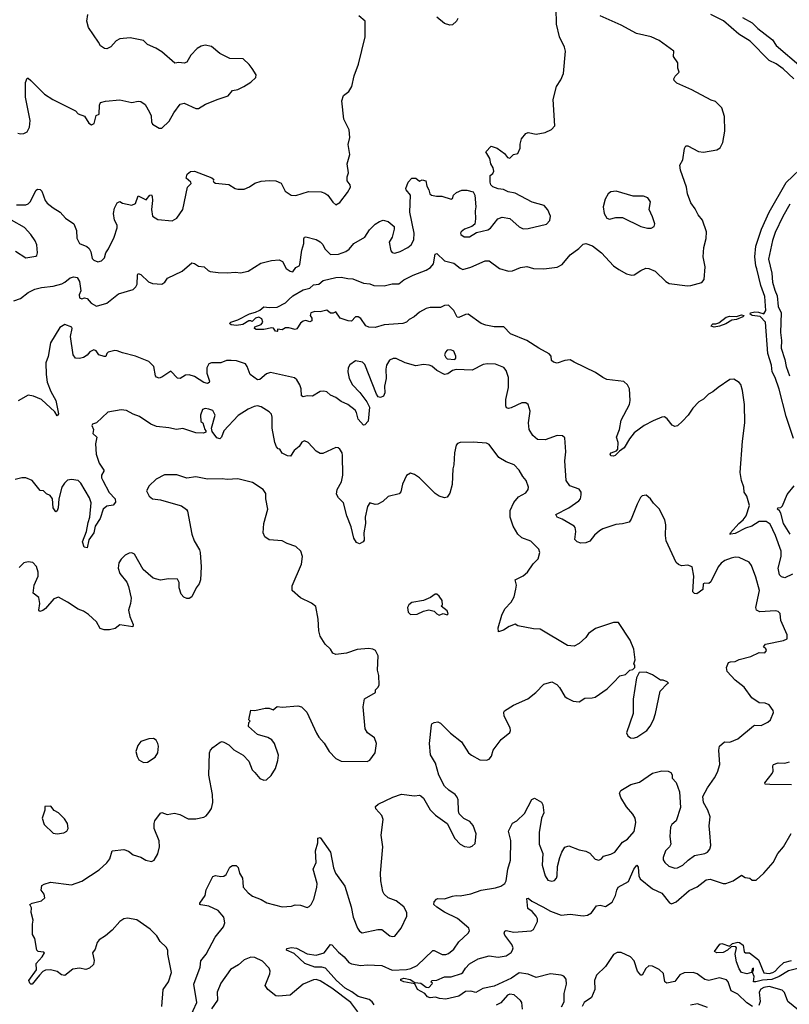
# Model space of a CAD drawing. Extents: x 2133489 to 2292442, y 756223 to 916462.
# Tile 54 of 256: x 2223909 to 2229789, y 804762 to 812286. Entities that reach past the tile are written whole.
import ezdxf

# ---------------------------------------------------------------- set-up
doc = ezdxf.new("R2010")
doc.units = 0

msp = doc.modelspace()

# ---------------------------------------------------------------- linework, layer by layer
at = {"layer": '0CON20XD'}
for points in [[(2223863, 810137), (2223915, 810154.6), (2223975, 810202.2), (2224024.1, 810225.9), (2224075, 810240.7), (2224165, 810249.1), (2224231.2, 810268.8), (2224255, 810279.6), (2224295, 810312.4), (2224321.9, 810321.9), (2224347, 810317), (2224366, 810285), (2224375.7, 810214.3), (2224362.3, 810182.3), (2224365, 810161.2), (2224385, 810154), (2224405, 810160), (2224425, 810156), (2224455, 810120), (2224495, 810097.5), (2224575, 810119.4), (2224665, 810190.4), (2224777.1, 810225), (2224796.6, 810243.4), (2224806.4, 810265), (2224808.6, 810335), (2224815, 810347.5), (2224835, 810338.6), (2224893.1, 810283.1), (2224925, 810269.5), (2224995, 810263.8), (2225018.9, 810281.1), (2225038.9, 810311.1), (2225151.2, 810365), (2225225, 810426.9), (2225245, 810423.1), (2225275, 810403.3), (2225318.6, 810398.6), (2225348.3, 810368.3), (2225365, 810360.8), (2225425, 810352.9), (2225495, 810350.4), (2225557.3, 810357.3), (2225595, 810352.7), (2225653.8, 810365), (2225752, 810425), (2225833.6, 810446.4), (2225891.6, 810451.6), (2225917.8, 810437.8), (2225945, 810384.2), (2225975, 810364), (2225995, 810358.8), (2226018.8, 810391.2), (2226045, 810405.8), (2226050.5, 810415), (2226064.6, 810525), (2226078.9, 810575), (2226079.1, 810610.9), (2226085, 810623.8), (2226095, 810627.5), (2226175.5, 810605.5), (2226205, 810589.2), (2226225, 810568.8), (2226241.4, 810535), (2226285, 810492.9), (2226345, 810494.5), (2226401.2, 810515), (2226426.8, 810533.2), (2226462.5, 810575), (2226547.1, 810625), (2226580.7, 810679.3), (2226625, 810723.8), (2226657.5, 810745), (2226685, 810753.8), (2226725, 810743.3), (2226770.8, 810705), (2226770.8, 810685), (2226754.3, 810625), (2226732.9, 810585), (2226745, 810520), (2226755, 810507.5), (2226775, 810501.2), (2226815, 810515.8), (2226875.4, 810544.6), (2226900.8, 810565), (2226921.4, 810605), (2226922.5, 810655), (2226890, 810815), (2226894.3, 810944.3), (2226861.2, 810985), (2226860, 810995), (2226876.2, 811045), (2226905, 811074.2), (2226935.7, 811075.7), (2226965, 811053.3), (2226985, 811063.3), (2227012.5, 811055), (2227018.8, 811015), (2227036, 810985), (2227043.3, 810955), (2227056.1, 810946.1), (2227093.6, 810936.4), (2227135, 810936.2), (2227205, 810913.3), (2227215, 810920), (2227222.5, 810945), (2227247.5, 810965), (2227287, 810983), (2227325, 810982.5), (2227375, 810970), (2227387.5, 810945), (2227393.8, 810855), (2227388, 810825), (2227392.5, 810765), (2227386.4, 810723.6), (2227363.6, 810706.4), (2227307.5, 810685), (2227282.5, 810665), (2227276.7, 810655), (2227280, 810645), (2227305, 810626.2), (2227345, 810626.2), (2227400.5, 810659.5), (2227485, 810680), (2227505, 810694), (2227561.2, 810765), (2227595, 810778), (2227655, 810768), (2227725, 810704), (2227755, 810688), (2227795, 810690.8), (2227935, 810724), (2227959.1, 810750.9), (2227964.3, 810785), (2227945, 810833.3), (2227916.7, 810865), (2227825, 810890.8), (2227695, 810959.2), (2227641.2, 810971.2), (2227605, 810987.5), (2227565, 810992.5), (2227525, 811010), (2227510, 811025), (2227502.5, 811045), (2227503.6, 811096.4), (2227525, 811110), (2227530.7, 811129.3), (2227527.5, 811155), (2227510, 811185), (2227500, 811225), (2227470, 811275), (2227511.7, 811318.3), (2227557.5, 811305), (2227613.9, 811263.9), (2227635, 811232.5), (2227655, 811226.7), (2227683, 811257), (2227716.1, 811263.9), (2227733.3, 811305), (2227733.8, 811335), (2227744.1, 811375.9), (2227775, 811416.7), (2227795, 811423.3), (2227855, 811411.2), (2227925, 811423.3), (2227973, 811447), (2227997.5, 811475), (2227986.2, 811675), (2228010, 811775), (2228043.6, 811826.4), (2228063.3, 811875), (2228078.8, 812045), (2228071.2, 812075), (2228033.8, 812155), (2228011.7, 812251.7), (2228007.5, 812375)], [(2223895, 811418.8), (2223915, 811413.8), (2223940, 811415), (2223965, 811430), (2223984.1, 811465.9), (2223988, 811515), (2223954, 811695), (2223953.8, 811805), (2223965, 811840), (2223975, 811840), (2223995, 811822.5), (2224097.7, 811717.7), (2224162.5, 811675), (2224335, 811590), (2224356.4, 811566.4), (2224405, 811547.5), (2224436.1, 811496.1), (2224457, 811483), (2224477.7, 811492.3), (2224492.5, 811555), (2224515.8, 811564.2), (2224518.3, 811631.7), (2224526.7, 811653.3), (2224565, 811663.8), (2224675, 811673.3), (2224765, 811653.8), (2224815, 811663.8), (2224835, 811661.2), (2224866.8, 811636.8), (2224899.7, 811579.7), (2224912.3, 811552.3), (2224916.7, 811505), (2224925, 811487.5), (2224975, 811457.5), (2224995, 811457.5), (2225050.5, 811509.5), (2225086.2, 811575), (2225135, 811640), (2225165, 811648.8), (2225255, 811606.7), (2225275, 811606.7), (2225328.8, 811641.2), (2225425, 811679.2), (2225502.5, 811705), (2225534.2, 811745.8), (2225577, 811753), (2225622.5, 811775), (2225675, 811807.5), (2225712.5, 811845), (2225716.7, 811865), (2225685, 811912.5), (2225663, 811943), (2225617, 811987), (2225515, 811988.8), (2225437.9, 812027.9), (2225375, 812080.8), (2225325, 812090.8), (2225295, 812084.2), (2225264, 812065), (2225216, 812015), (2225185, 811962.5), (2225165, 811953.3), (2225125, 811958.8), (2225095, 811954), (2224995, 812040), (2224949.1, 812069.1), (2224885, 812096), (2224855, 812128.1), (2224752.3, 812147.7), (2224675, 812138.6), (2224645.7, 812124.3), (2224605, 812078.8), (2224575, 812063.8), (2224556.1, 812066.1), (2224527.5, 812085), (2224511.2, 812115), (2224435, 812226), (2224421.6, 812275), (2224430.9, 812325)], [(2229824.7, 811834.7), (2229741.5, 811911.5), (2229687.7, 811947.7), (2229635, 811974), (2229491.3, 812121.3), (2229404.3, 812175), (2229286.4, 812276.4), (2229188.9, 812325)], [(2223885, 810870), (2223955, 810871.2), (2223975, 810880), (2223988.8, 810895), (2224035, 810984.2), (2224045, 810991.4), (2224065, 810988.1), (2224078, 810975), (2224104.2, 810905), (2224120, 810885), (2224165, 810847.5), (2224217.5, 810815), (2224259.8, 810769.8), (2224322.5, 810725), (2224343.8, 810675), (2224346.6, 810616.6), (2224365.3, 810575.3), (2224422.4, 810552.4), (2224438.8, 810538.8), (2224451.7, 810511.7), (2224462.3, 810462.3), (2224475, 810447.5), (2224505, 810436.7), (2224535, 810443.8), (2224556, 810465), (2224567.5, 810505), (2224588.1, 810535), (2224630.6, 810625), (2224652.9, 810695), (2224652.9, 810715), (2224633.8, 810755), (2224626.2, 810805), (2224633.8, 810845), (2224655, 810887.5), (2224675, 810897.5), (2224695, 810883.3), (2224765, 810867.5), (2224795, 810882.5), (2224815, 810940), (2224875, 810910), (2224903.8, 810945), (2224915, 810948), (2224922, 810935), (2224924.1, 810904.1), (2224916.9, 810835), (2224923.3, 810785), (2224965, 810760), (2225075, 810748), (2225110.9, 810769.1), (2225155.7, 810835), (2225190.8, 811005), (2225220, 811035), (2225217.5, 811045), (2225198.6, 811058.6), (2225180, 811075), (2225187.5, 811105), (2225213.6, 811126.4), (2225245, 811127.5), (2225377.7, 811077.7), (2225392.5, 811065), (2225387.5, 811055), (2225392.5, 811045), (2225406.1, 811036.1), (2225507, 811027), (2225555.8, 810995.8), (2225575, 810990.8), (2225625, 810992), (2225665, 811008), (2225705, 811037.1), (2225755, 811052.1), (2225815, 811057.5), (2225865, 811053.5), (2225907, 811037), (2225936.7, 810975), (2225984.2, 810944.2), (2226017.9, 810942.1), (2226115, 810972.9), (2226211.7, 810971.7), (2226241.2, 810961.2), (2226263.8, 810945), (2226301.2, 810891.2), (2226325, 810870), (2226355, 810890), (2226414.2, 810965), (2226436.2, 811006.2), (2226433.8, 811025), (2226411.2, 811055), (2226410, 811085), (2226422.5, 811115), (2226412, 811185), (2226432, 811255), (2226417.7, 811332.3), (2226431.2, 811385), (2226426.2, 811445), (2226386.7, 811525), (2226371.2, 811665), (2226383.9, 811706.1), (2226425, 811737.5), (2226447.5, 811775), (2226463.6, 811856.4), (2226496.7, 811945), (2226548.8, 812155), (2226547.5, 812275), (2226500, 812315)], [(2227256, 812295), (2227246.2, 812275), (2227215, 812246.2), (2227195, 812243.8), (2227155, 812256.7), (2227095, 812305.7)], [(2229275, 811613.3), (2229225, 811661.4), (2229192.1, 811672.1), (2229045, 811750.8), (2228930.8, 811800.8), (2228910.7, 811820.7), (2228907.5, 811835), (2228917.5, 811855), (2228947.5, 811885), (2228936.7, 811915), (2228936.7, 811955), (2228903.8, 812005), (2228907.5, 812045), (2228795, 812125.9), (2228735, 812155.6), (2228621.2, 812181.2), (2228504.1, 812245), (2228345, 812314.6)], [(2229432.6, 812302.6), (2229505, 812261.9), (2229549.6, 812219.6), (2229661.7, 812131.7)], [(2229661.7, 812131.7), (2229688.8, 812088.8), (2229879.1, 811925)], [(2229815, 808050), (2229755, 808020), (2229729.1, 808029.1), (2229714.7, 808044.7), (2229704.6, 808095), (2229727.1, 808185), (2229726, 808225), (2229685, 808345.7), (2229642, 808432), (2229612, 808452), (2229559.7, 808450.3), (2229504, 808416), (2229455, 808400.3), (2229375, 808360.9), (2229343.6, 808353.6), (2229334, 808355), (2229340, 808365), (2229404.8, 808435.2), (2229437.5, 808465), (2229458.7, 808495), (2229486.4, 808575), (2229465.5, 808645), (2229445.6, 808675), (2229443.1, 808715), (2229425.3, 808765.3), (2229414.6, 808825), (2229430.6, 809065), (2229449.6, 809205), (2229446.4, 809345), (2229432.9, 809452.9), (2229418, 809498), (2229405, 809513.5), (2229365, 809538.6), (2229335, 809535.7), (2229245, 809475.5), (2229205, 809441.1), (2229171.2, 809425), (2229135, 809385.8), (2229098.8, 809365), (2229052.1, 809317.9), (2229015.6, 809264.4), (2228972.3, 809217.7), (2228935, 809183.3), (2228915, 809176.7), (2228895, 809188.8), (2228855, 809236.7), (2228835, 809251.2), (2228815, 809250), (2228748.3, 809221.7), (2228680, 809185), (2228605, 809128.8), (2228567.9, 809082.1), (2228528.8, 809015), (2228491.2, 808988.8), (2228460, 808955), (2228445, 808950), (2228425, 808953.8), (2228421.2, 808965), (2228427.5, 808975), (2228468.8, 808991.2), (2228480, 809005), (2228481.4, 809055), (2228470, 809095), (2228492.1, 809155), (2228504.4, 809225), (2228568.1, 809345), (2228572.9, 809375), (2228568.6, 809465), (2228552.5, 809495), (2228525, 809520), (2228395, 809537.5), (2228365, 809550.8), (2228309.2, 809589.2), (2228145, 809668), (2228115, 809685.6), (2228075, 809681.9), (2228015, 809661.2), (2227988.3, 809668.3), (2227971.7, 809681.7), (2227968.8, 809715), (2227955, 809733.3), (2227876.7, 809775), (2227784.7, 809834.7), (2227660, 809885), (2227609.3, 809939.3), (2227535, 809940), (2227470.7, 809950.7), (2227435.7, 809965.7), (2227335, 810036.2), (2227315, 810033.8), (2227265, 810010.8), (2227252.3, 810012.3), (2227225, 810063.3), (2227185, 810103.3), (2227155, 810101.2), (2227123.6, 810086.4), (2227046, 810086), (2227015, 810079.2), (2226965, 810050), (2226923.3, 810015), (2226884.6, 809995.4), (2226864.4, 809975.6), (2226836.6, 809963.4), (2226695, 809955.5), (2226623.9, 809933.9), (2226576.8, 809936.8), (2226555, 809945.7), (2226515, 810002), (2226495, 810016), (2226473.8, 810016.2), (2226445, 809983.3), (2226420, 809985), (2226356.4, 810006.4), (2226325, 810052.5), (2226305, 810043.3), (2226285, 810043.3), (2226255, 810066.7), (2226205, 810054.2), (2226165, 810056.7), (2226133.3, 810046.7), (2226127.5, 810025), (2226141.2, 810005), (2226141.2, 809985), (2226125, 809978), (2226095, 809987.5), (2226075, 809983.3), (2226055, 809966.7), (2226026.4, 809923.6), (2226015, 809917.5), (2225965, 809931.2), (2225939.3, 809930.7), (2225915, 809916.7), (2225880, 809920), (2225880, 809905), (2225875, 809902.5), (2225862.5, 809905), (2225848.3, 809928.3), (2225835, 809932.5), (2225775, 809917.5), (2225715, 809917.5), (2225702.5, 809925), (2225705, 809940), (2225755, 809957.5), (2225767.5, 809975), (2225759.3, 809999.3), (2225735, 810012), (2225710, 810005), (2225685, 809980), (2225676, 809986), (2225660, 809985), (2225615, 809957.5), (2225565, 809949.4), (2225523.6, 809953.6), (2225512.5, 809965), (2225521.2, 809975), (2225576.6, 809993.4), (2225665, 810037.5), (2225709.5, 810050.5), (2225745, 810067.5), (2225775, 810092.9), (2225815, 810086.2), (2225875, 810088.8), (2225938.9, 810121.1), (2225965, 810148.9), (2225996.9, 810175), (2226075, 810222.2), (2226125.6, 810234.4), (2226155, 810258.8), (2226195, 810264), (2226227.9, 810292.1), (2226325.6, 810315.6), (2226365, 810318.9), (2226415, 810307.1), (2226455.5, 810305.5), (2226535, 810273.8), (2226583.3, 810266.7), (2226615, 810253.8), (2226695, 810253.1), (2226755, 810267.7), (2226805, 810266.5), (2226845, 810298.2), (2226915, 810334.4), (2227015, 810371.1), (2227048.6, 810391.4), (2227070, 810420), (2227084.6, 810495.4), (2227095, 810500), (2227154, 810444), (2227225, 810426.5), (2227275, 810386.9), (2227295, 810378.1), (2227355, 810394.6), (2227465, 810443.8), (2227495, 810443.5), (2227575, 810384.2), (2227645, 810365.6), (2227675, 810366.9), (2227735, 810392.9), (2227785, 810400), (2227835, 810384.4), (2227915, 810382.5), (2228015, 810395.8), (2228054.3, 810415.7), (2228115, 810490), (2228182.2, 810537.8), (2228215, 810570), (2228233.6, 810576.4), (2228285, 810558.8), (2228355, 810503.8), (2228445, 810406.2), (2228485.9, 810375.9), (2228544.2, 810344.2), (2228585, 810333.3), (2228603, 810337), (2228655, 810370), (2228694, 810386), (2228715, 810385.8), (2228763.8, 810365), (2228845, 810285.8), (2228870.3, 810270.3), (2229012, 810252), (2229036.2, 810255), (2229121.2, 810278.8), (2229138.6, 810301.4), (2229147.4, 810397.4), (2229130, 810475), (2229137.3, 810545), (2229154.6, 810615), (2229156.2, 810665), (2229126.2, 810755), (2229092.7, 810795), (2229071.2, 810841.2), (2229037.2, 810887.2), (2229010.9, 810955), (2229004.5, 811005), (2228958.8, 811135), (2228953.8, 811175), (2228976.2, 811215), (2228988.3, 811301.7), (2228998.3, 811321.7), (2229015, 811322.5), (2229095, 811277.5), (2229135, 811273.3), (2229235, 811291.2), (2229262.3, 811307.7), (2229282.3, 811347.7), (2229298, 811435), (2229293.8, 811545), (2229275, 811613.3)], [(2229822, 809085), (2229764.4, 809254.4), (2229712.1, 809462.1), (2229681.5, 809551.5), (2229658.6, 809595), (2229653.8, 809645), (2229624.2, 809735), (2229608.4, 809975), (2229567.8, 810017.8), (2229505.8, 810025.8), (2229490, 810035), (2229493.3, 810045), (2229526.5, 810053.5), (2229555, 810051.5), (2229595, 810037.1), (2229611.2, 810065), (2229601.1, 810171.1), (2229572.7, 810255), (2229541.7, 810381.7), (2229533.4, 810405), (2229526, 810475), (2229534.2, 810555), (2229577.2, 810685), (2229635.8, 810815), (2229765, 811040.8), (2229921.7, 811188.3)], [(2228705, 810692), (2228735, 810693.8), (2228757.5, 810705), (2228762.5, 810725), (2228745, 810780), (2228717.5, 810835), (2228727.5, 810895), (2228707.5, 810925), (2228675, 810937.5), (2228597, 810937), (2228465.9, 810975.9), (2228425, 810971.2), (2228404.4, 810955.6), (2228382, 810915), (2228368.1, 810855), (2228375.5, 810805.5), (2228395, 810770), (2228415, 810762.5), (2228465, 810774.2), (2228515, 810773.3), (2228655, 810706.2), (2228705, 810692)], [(2229793.2, 810876.8), (2229738.9, 810781.1), (2229681.3, 810658.7), (2229661, 810599), (2229631, 810455), (2229655, 810350), (2229661.2, 810281.2), (2229678, 810218), (2229696.5, 810175), (2229705.3, 810095), (2229726, 810045), (2229721, 809895), (2229730.6, 809835), (2229727.4, 809775), (2229755, 809689.4), (2229764.8, 809634.8), (2229791.2, 809565)], [(2223875.9, 810515.9), (2223955, 810466.2), (2224031.7, 810478.3), (2224040, 810485), (2224046.2, 810505), (2224040, 810565), (2224028, 810595), (2223994.4, 810645), (2223945, 810698.2), (2223845.6, 810755)], [(2229215, 809936.7), (2229193.3, 809943.3), (2229197.5, 809955), (2229205, 809962.5), (2229228.3, 809961.7), (2229250.7, 809969.3), (2229306.4, 810013.6), (2229335, 810020.8), (2229385, 810018), (2229425, 810030), (2229443.3, 810025), (2229433.3, 810015), (2229385, 809994.6), (2229351.3, 809988.7), (2229305, 809960.8), (2229255, 809943.3), (2229215, 809936.7)], [(2229405, 807398), (2229495, 807419.4), (2229560.3, 807449.7), (2229602.6, 807447.4), (2229614.4, 807465), (2229609.1, 807479.1), (2229592.5, 807495), (2229606.2, 807515), (2229745, 807542.1), (2229772.5, 807555), (2229772.9, 807585), (2229725.8, 807695), (2229719.7, 807749.7), (2229705, 807764), (2229685, 807770), (2229565, 807762.5), (2229538.8, 807775), (2229534, 807795), (2229560.5, 807925), (2229534.3, 808025), (2229500, 808115), (2229481.7, 808141.7), (2229405, 808175.7), (2229375, 808179.2), (2229345, 808171.4), (2229297.6, 808152.4), (2229268, 808132), (2229245.8, 808105), (2229190.3, 807989.7), (2229175, 807978), (2229145, 807981.2), (2229130, 807975), (2229129.3, 807930.7), (2229081.7, 807898.3), (2229065, 807902.5), (2229052.5, 807915), (2229059.4, 808035), (2229045.9, 808105.9), (2229015, 808116.7), (2228965, 808113.3), (2228941.7, 808121.7), (2228925, 808137.5), (2228849.2, 808305), (2228842.5, 808345), (2228846.4, 808426.4), (2228838.1, 808465), (2228795, 808548.8), (2228752.3, 808592.3), (2228730, 808625), (2228695, 808653.3), (2228665, 808646.7), (2228652.5, 808635), (2228626.7, 808585), (2228581.7, 808468.3), (2228565, 808447.5), (2228515, 808434), (2228465, 808429.2), (2228363.8, 808395), (2228338.6, 808381.4), (2228301.7, 808348.3), (2228265, 808302.5), (2228235, 808289.2), (2228196.1, 808286.1), (2228167.5, 808295), (2228150, 808315), (2228158.6, 808375), (2228154, 808405), (2228145.5, 808415.5), (2228055, 808468.9), (2228015, 808484.3), (2228006, 808505), (2228103.7, 808556.3), (2228181.3, 808608.7), (2228194.2, 808625), (2228200, 808655), (2228198.6, 808675), (2228185, 808698), (2228113.3, 808725), (2228084.2, 808765), (2228074.6, 808914.6), (2228080.9, 808985), (2228075, 809090), (2228056.4, 809106.4), (2228015, 809108.8), (2227924.3, 809075.7), (2227865, 809078.8), (2227829.7, 809109.7), (2227800.8, 809155), (2227797.1, 809205), (2227809.4, 809295), (2227793.3, 809345), (2227775, 809358.8), (2227745, 809359.2), (2227665, 809319.2), (2227645, 809314), (2227628.8, 809318.8), (2227623.1, 809335), (2227622.2, 809385), (2227643.3, 809475), (2227642.7, 809552.7), (2227626.2, 809605), (2227609.1, 809629.1), (2227545, 809654.2), (2227483, 809657), (2227449.7, 809650.3), (2227365, 809608), (2227245, 809614), (2227215, 809606), (2227179.7, 809580.3), (2227155, 809573.8), (2227095, 809604.2), (2227057.9, 809637.9), (2227037.3, 809647.3), (2226995, 809650), (2226935, 809640), (2226855, 809664.5), (2226785, 809698.1), (2226762.1, 809697.9), (2226735, 809684), (2226712.2, 809645), (2226706.7, 809615), (2226708.9, 809545), (2226697.5, 809485), (2226700, 809435), (2226689.6, 809410.4), (2226665, 809397.8), (2226649.2, 809405), (2226635.6, 809425), (2226545, 809651.2), (2226527.9, 809667.9), (2226475, 809678.1), (2226431.4, 809648.6), (2226419.4, 809625), (2226415.5, 809595), (2226426.7, 809545), (2226452.2, 809495), (2226507.3, 809437.3), (2226560.5, 809365), (2226580.6, 809325), (2226570.7, 809219.3), (2226545, 809190), (2226535, 809186.7), (2226494, 809234), (2226481.9, 809285), (2226471.1, 809301.1), (2226416, 809345), (2226365, 809367.8), (2226325, 809400), (2226285, 809417.1), (2226255, 809442), (2226232.3, 809447.7), (2226205, 809444), (2226145, 809410), (2226105, 809411.2), (2226075, 809403.3), (2226062, 809412), (2226060, 809465), (2226050, 809495), (2226026.2, 809535), (2226009.3, 809549.3), (2225825, 809588.8), (2225795, 809580), (2225745, 809536.7), (2225725, 809533.8), (2225669.2, 809575), (2225648.1, 809635), (2225634, 809655), (2225565, 809679.1), (2225525, 809682.7), (2225488.6, 809681.4), (2225445, 809664.5), (2225375.7, 809664.3), (2225354.3, 809655.7), (2225340, 809625), (2225340, 809585), (2225360, 809525), (2225357, 809513), (2225345, 809507.1), (2225315, 809512.5), (2225245, 809559.5), (2225205, 809572.2), (2225175, 809569.5), (2225135, 809544.2), (2225115.5, 809545.5), (2225065, 809600), (2224995, 809554.3), (2224975, 809547.5), (2224955, 809554), (2224945.8, 809565), (2224932.7, 809635), (2224895, 809674.6), (2224795, 809715.3), (2224695, 809740.5), (2224655, 809756.8), (2224635, 809757.9), (2224585, 809745.5), (2224574, 809735), (2224566.7, 809713.3), (2224555, 809711.4), (2224514.2, 809724.2), (2224492.5, 809755), (2224475, 809763.3), (2224445, 809746.7), (2224425, 809723.3), (2224397.5, 809705), (2224365, 809695.8), (2224335, 809698.8), (2224318, 809725), (2224296, 809866), (2224311.2, 809925), (2224307.3, 809937.3), (2224255, 809955.8), (2224215, 809933.8), (2224143.6, 809816.4), (2224126.8, 809713.2), (2224109.2, 809665), (2224110, 809575), (2224119.2, 809515), (2224147.1, 809445), (2224184, 809375), (2224205.8, 809275), (2224195, 809260), (2224178.3, 809288.3), (2224075, 809383.1), (2224015, 809410), (2223975, 809416), (2223897.7, 809372.3)], [(2227235, 809690), (2227241.2, 809698.8), (2227240.8, 809715), (2227225, 809753.3), (2227203.6, 809763.6), (2227175, 809760), (2227162, 809745), (2227156, 809725), (2227165, 809703.8), (2227176.2, 809693.8), (2227235, 809690)], [(2225613.4, 805696.6), (2225617.4, 805657.4), (2225654.2, 805615), (2225688.7, 805588.7), (2225755, 805564), (2225797, 805537), (2225915, 805508.1), (2225985, 805512), (2226015, 805523.3), (2226055, 805518.8), (2226105, 805503.3), (2226120.7, 805509.3), (2226135.8, 805524.2), (2226155.8, 805565), (2226180.6, 805655), (2226181.9, 805685), (2226150.8, 805795), (2226173.2, 805846.8), (2226170, 805935), (2226186.2, 805995), (2226187.5, 806032.5), (2226205, 806036.2), (2226284.3, 805924.3), (2226307.7, 805805), (2226321.2, 805765), (2226393.6, 805665), (2226442.9, 805507.1), (2226457.8, 805427.8), (2226489.2, 805345), (2226505, 805320), (2226525, 805307.5), (2226645, 805333.1), (2226675, 805332.9), (2226737.5, 805285), (2226755, 805280), (2226775, 805283.8), (2226822.5, 805345), (2226865.8, 805435), (2226867.5, 805465), (2226845, 805506.2), (2226785, 805552.5), (2226723.3, 805575), (2226693.7, 805603.7), (2226683.1, 805625), (2226667.5, 805705), (2226666.8, 805765), (2226682.9, 805965), (2226671.5, 806055), (2226685.5, 806175), (2226676.2, 806206.2), (2226631.2, 806255), (2226626.7, 806275), (2226647.3, 806292.7), (2226758.8, 806345), (2226825, 806366.9), (2226925, 806356.2), (2226965, 806361.2), (2226975, 806356.2), (2226995, 806336.7), (2227045, 806248.8), (2227087, 806207), (2227176.2, 806145), (2227235, 806030), (2227275, 805986.2), (2227307.7, 805967.7), (2227345, 805964), (2227365, 805970), (2227388.3, 805991.7), (2227395.8, 806065.8), (2227375, 806127.5), (2227348.8, 806158.8), (2227302.7, 806182.7), (2227267.3, 806217.3), (2227260.5, 806240.5), (2227258, 806325), (2227252, 806345), (2227236.2, 806365), (2227187.6, 806397.6), (2227155, 806428.8), (2227112.6, 806512.6), (2227085, 806603.8), (2227049.1, 806669.1), (2227040.5, 806755), (2227054.3, 806895), (2227058.8, 806905), (2227076.1, 806916.1), (2227105, 806921.2), (2227125, 806911.2), (2227201.2, 806835), (2227285, 806768.8), (2227338, 806685), (2227360, 806665), (2227425, 806630.8), (2227475, 806628), (2227495, 806636.2), (2227515, 806658.8), (2227527.5, 806705), (2227588.8, 806785), (2227655, 806840), (2227660, 806855), (2227656.7, 806875), (2227610, 806965), (2227607.5, 806995), (2227612.5, 807005), (2227682.3, 807047.7), (2227792.3, 807097.7), (2227853.9, 807146.1), (2227915, 807208.8), (2227975, 807226.7), (2228012.5, 807205), (2228033.9, 807183.9), (2228073.3, 807115), (2228091.2, 807101.2), (2228138.3, 807078.3), (2228185, 807072.5), (2228228.3, 807101.7), (2228283, 807103), (2228305, 807110), (2228397.3, 807172.7), (2228445, 807222.5), (2228495, 807272.5), (2228537, 807283), (2228570, 807315), (2228595, 807320), (2228610, 807335), (2228610, 807355), (2228602.5, 807365), (2228612.5, 807395), (2228602.5, 807475), (2228572.5, 807545), (2228485, 807680), (2228445, 807680), (2228307.5, 807635), (2228256.2, 807595), (2228233.8, 807565), (2228185, 807520), (2228145, 807500), (2228095, 807503.3), (2227885, 807630), (2227835, 807632), (2227715, 807653.8), (2227695, 807666.7), (2227649.7, 807650.3), (2227605, 807620), (2227568.3, 807608.3), (2227565, 807640), (2227592, 807735), (2227616, 807785), (2227664, 807835), (2227688, 807875), (2227700.8, 807935), (2227704, 807965), (2227696, 808005), (2227755, 808035.6), (2227790, 808065), (2227833, 808127), (2227871.4, 808165), (2227882.9, 808215), (2227875, 808240), (2227815, 808300), (2227746.8, 808326.8), (2227715.8, 808355), (2227680.6, 808415), (2227655.6, 808485), (2227656.7, 808535), (2227683.6, 808596.4), (2227720.7, 808639.3), (2227775, 808671.2), (2227793.3, 808695), (2227796.2, 808715), (2227778.8, 808765), (2227752.5, 808795), (2227724.3, 808844.3), (2227686.2, 808885), (2227625, 808907.1), (2227569.7, 808939.7), (2227495, 809040), (2227475, 809050), (2227375, 809058.8), (2227275, 809056.2), (2227255, 809047.5), (2227243.3, 809035), (2227230, 808975), (2227225.7, 808885), (2227218.6, 808855), (2227213.1, 808735), (2227195, 808667.5), (2227175, 808637.5), (2227155, 808632.5), (2227115, 808646), (2227084.5, 808664.5), (2226965, 808786.2), (2226925, 808811.2), (2226895, 808820), (2226865, 808802.5), (2226834.2, 808735.8), (2226821.7, 808678.3), (2226808.3, 808661.7), (2226725, 808643.3), (2226682.5, 808605), (2226645, 808583.3), (2226625, 808581.2), (2226585, 808593.3), (2226567.1, 808565), (2226549.5, 808485), (2226551.1, 808435), (2226538.6, 808365), (2226541.7, 808308.3), (2226534.2, 808295), (2226505, 808280.6), (2226481.9, 808291.9), (2226462.5, 808325), (2226440.5, 808410.5), (2226408, 808495), (2226383.9, 808593.9), (2226345, 808631.2), (2226330.3, 808659.7), (2226333.6, 808695), (2226368.1, 808755), (2226376.9, 808805), (2226375.8, 808955.8), (2226372, 808975), (2226355, 809003.3), (2226343.6, 809013.6), (2226325, 809016.7), (2226225, 808970.8), (2226205, 808970), (2226175, 808988.8), (2226114.1, 809054.1), (2226085, 809066.7), (2226065, 809057.5), (2226043.3, 809025), (2226005, 808993.3), (2225978.3, 808951.7), (2225955, 808953.3), (2225914.1, 808974.1), (2225897.5, 809005), (2225885, 809007.5), (2225871.4, 809021.4), (2225858.9, 809055), (2225838.9, 809165), (2225837.9, 809247.9), (2225831.7, 809271.7), (2225815, 809290), (2225755, 809328.1), (2225725, 809334.4), (2225700.9, 809329.1), (2225655, 809308.6), (2225578.9, 809261.1), (2225468.8, 809145), (2225450, 809095), (2225437.7, 809082.3), (2225415, 809092), (2225379.3, 809139.3), (2225373.3, 809165), (2225402.9, 809265), (2225385, 809300), (2225355, 809310), (2225325, 809314), (2225305, 809306.7), (2225291.2, 809265), (2225292.5, 809215), (2225307.5, 809205), (2225323.3, 809155), (2225332.5, 809145), (2225330, 809135), (2225313.6, 809126.4), (2225255, 809128.6), (2225155, 809162.5), (2225106.4, 809153.6), (2225047.7, 809167.7), (2224955, 809177.5), (2224910, 809195), (2224825, 809253.8), (2224775, 809270.8), (2224725, 809300), (2224684.1, 809304.1), (2224583.2, 809286.8), (2224495, 809206.7), (2224465, 809196.2), (2224460, 809185), (2224472.5, 809155), (2224466.7, 809125), (2224498, 809095), (2224488.8, 809045), (2224494.3, 808965), (2224515, 808896.2), (2224551.9, 808845), (2224552.9, 808835), (2224533.5, 808805), (2224534.6, 808785), (2224544.1, 808765.9), (2224593.8, 808673.8), (2224638.1, 808625), (2224641.9, 808598.1), (2224623.4, 808576.6), (2224575, 808568.1), (2224546, 808545), (2224522.7, 808475), (2224485.4, 808415), (2224475, 808364), (2224438.1, 808311.9), (2224425, 808250.9), (2224401.8, 808255), (2224388, 808295), (2224419.6, 808375), (2224431.3, 808445), (2224445.7, 808484.3), (2224455.3, 808595.3), (2224442.4, 808632.4), (2224376.9, 808745), (2224354.7, 808764.7), (2224305, 808772.5), (2224275, 808766.7), (2224250.9, 808745), (2224231.8, 808715), (2224206.9, 808625), (2224201.8, 808555), (2224195, 808533.3), (2224185, 808526.2), (2224164.4, 808555), (2224160, 808625), (2224140.8, 808650.8), (2224113.9, 808663.9), (2224090, 808685), (2224065, 808687.5), (2224005.5, 808765.5), (2223955, 808785.8), (2223925, 808786), (2223875, 808771.2)], [(2224994.2, 804745), (2225004.4, 804875.6), (2225045.8, 804935), (2225068.1, 805005), (2225040, 805145), (2225040, 805175), (2225029.1, 805199.1), (2224983, 805243), (2224955.7, 805285), (2224905, 805337.1), (2224805, 805408.1), (2224731.7, 805421.7), (2224705, 805416.2), (2224674.4, 805395.6), (2224615, 805328.8), (2224563.8, 805285), (2224515.8, 805254.2), (2224502, 805235), (2224485, 805182.5), (2224466.2, 805155), (2224477, 805097), (2224474, 805066), (2224442, 805038), (2224415, 805029.2), (2224365, 805039.2), (2224315, 805030.8), (2224255, 804981.2), (2224227.3, 804987.3), (2224194.2, 805014.2), (2224145, 805025.6), (2224105.6, 805024.4), (2224086.3, 805013.7), (2224061.4, 804985), (2224005, 804916.7), (2223995, 804916.7), (2223986.7, 804925), (2223978, 804945), (2224037.5, 805025), (2224035.7, 805075), (2224080, 805125), (2224097.5, 805155), (2224091.7, 805161.7), (2224050, 805165), (2224041.2, 805175), (2224023.8, 805265), (2224006.2, 805295), (2224005.8, 805374.2), (2224012.5, 805405), (2223996, 805465), (2223999.3, 805499.3), (2223987.5, 805525), (2224004.3, 805535.7), (2224075, 805553.8), (2224100, 805575), (2224096.2, 805605), (2224073.8, 805635), (2224079.3, 805670.7), (2224095, 805681.2), (2224145, 805694.4), (2224305, 805675.7), (2224385, 805704.4), (2224515, 805789.2), (2224575.7, 805844.3), (2224598, 805875), (2224615.9, 805934.1), (2224705, 805945.7), (2224741.3, 805931.3), (2224775, 805904.2), (2224835, 805886.2), (2224872.7, 805862.7), (2224915, 805854), (2224935.8, 805864.2), (2224965, 805912.5), (2224978, 805965), (2224975, 806012.5), (2224936, 806105), (2224935.8, 806145), (2224941.2, 806165), (2224985, 806223.3), (2224995, 806228.8), (2225035, 806213.8), (2225093, 806223), (2225131.7, 806211.7), (2225195, 806180), (2225255, 806180), (2225315, 806191.2), (2225335, 806203.3), (2225355, 806226.7), (2225375, 806257.5), (2225384.4, 806305), (2225381.1, 806365), (2225354.4, 806514.4), (2225358.8, 806685), (2225366.2, 806705), (2225384.3, 806725.7), (2225440, 806765), (2225455, 806770), (2225475, 806763.8), (2225506, 806745), (2225545, 806706.2), (2225616.4, 806666.4), (2225659.7, 806619.7), (2225685.8, 806555), (2225704.4, 806534.4), (2225745, 806488.8), (2225775, 806473.8), (2225795, 806478.8), (2225830.3, 806509.7), (2225862.5, 806565), (2225881.1, 806625), (2225885.6, 806665), (2225855.8, 806755), (2225835, 806784), (2225805, 806802), (2225725, 806823.8), (2225657.5, 806885), (2225660, 806915), (2225670, 806925), (2225660, 806935), (2225675, 807010), (2225705, 807007.5), (2225785, 807026.2), (2225815, 807026.2), (2225845, 807013.3), (2225877, 807037), (2225915, 807032.5), (2226035, 807042.5), (2226062.5, 807035), (2226103.3, 806995), (2226176.2, 806835), (2226195, 806803.3), (2226235, 806757.5), (2226273.3, 806695), (2226325, 806640), (2226365, 806620), (2226565, 806617.5), (2226585, 806627.5), (2226625.8, 806685), (2226634.2, 806755), (2226618.8, 806798.8), (2226566.1, 806836.1), (2226547.7, 806867.7), (2226534, 807035), (2226543.9, 807096.1), (2226627.5, 807145), (2226627.5, 807165), (2226647.5, 807185), (2226656.4, 807203.6), (2226653.8, 807275), (2226643.6, 807316.4), (2226647.5, 807425), (2226626.4, 807466.4), (2226606.4, 807476.4), (2226575, 807480), (2226487, 807473), (2226405, 807446.7), (2226325, 807436.2), (2226302.5, 807445), (2226283.8, 807475), (2226243.2, 807513.2), (2226206, 807575), (2226193.9, 807616.1), (2226190, 807705), (2226172.3, 807802.3), (2226138.3, 807828.3), (2226055, 807868), (2225991.2, 807925), (2225990.3, 807959.7), (2226062, 808125), (2226070, 808185), (2226056, 808225), (2226019.7, 808259.7), (2225953, 808283), (2225915, 808303.1), (2225815, 808311.4), (2225781.2, 808335), (2225770, 808365), (2225774, 808435), (2225806, 808545), (2225790, 808625), (2225788.6, 808665), (2225770, 808695), (2225688.6, 808748.6), (2225575, 808778.1), (2225495, 808772.5), (2225455, 808777.5), (2225345, 808774), (2225255, 808792), (2225185, 808782.5), (2225108.8, 808808.8), (2225015, 808807.5), (2224951.2, 808775), (2224898.8, 808725), (2224878, 808685), (2224898.8, 808645), (2224923.3, 808625), (2224985, 808617.5), (2225045, 808598.1)], [(2229796.2, 808355), (2229745.2, 808435), (2229725.6, 808515.6), (2229715, 808533.8), (2229698.8, 808545), (2229702.5, 808555), (2229725, 808559.1), (2229738.6, 808571.4), (2229772.8, 808657.2), (2229826.4, 808725)], [(2225045, 808598.1), (2225145, 808571.2), (2225184, 808544), (2225191.7, 808531.7), (2225225.5, 808355.5), (2225243.1, 808303.1), (2225283.3, 808235), (2225288.8, 808215), (2225296.2, 808105), (2225291.2, 808005), (2225280, 807975), (2225257.5, 807945), (2225223, 807877), (2225205, 807862.5), (2225185, 807862.5), (2225163.6, 807873.6), (2225142.5, 807895), (2225127.5, 807945), (2225127.5, 807985), (2225115, 808010), (2225045, 808013.3), (2224985, 808002), (2224928.8, 808018.8), (2224853.3, 808085), (2224785, 808202.5), (2224765, 808213.3), (2224745, 808208.8), (2224715.9, 808194.1), (2224685, 808162.5), (2224666.7, 808135), (2224661.2, 808095), (2224673.8, 808055), (2224727, 807987), (2224740, 807955), (2224760, 807865), (2224756.2, 807825), (2224740, 807775), (2224751.4, 807725), (2224775.8, 807665), (2224773.9, 807646.1), (2224675, 807662), (2224637.5, 807635), (2224595.2, 807624.8), (2224554.8, 807624.8), (2224524.3, 807634.3), (2224495, 807685.8), (2224435, 807740), (2224395.5, 807765.5), (2224355, 807780.8), (2224275.5, 807835.5), (2224205, 807873.3), (2224169.5, 807860.5), (2224105, 807788), (2224085, 807771.2), (2224063, 807763), (2224054, 807774), (2224062, 807825), (2224055, 807870), (2224012.5, 807905), (2224018.8, 807965), (2224049.4, 808035), (2224050.6, 808065), (2224038, 808108), (2224008.6, 808138.6), (2223975, 808144.2), (2223940, 808135), (2223905, 808100)], [(2227115, 807736.7), (2227145, 807747.5), (2227175, 807737.5), (2227182.5, 807745), (2227175, 807770), (2227130, 807805), (2227140, 807815), (2227137, 807847), (2227115, 807880), (2227095, 807897.5), (2227083, 807897), (2227048.3, 807871.7), (2226995, 807847.5), (2226906.4, 807833.6), (2226882.5, 807815), (2226872.5, 807795), (2226878.3, 807758.3), (2226895, 807740), (2226946.4, 807743.6), (2226995, 807767.5), (2227035, 807777.5), (2227075, 807767.5), (2227095, 807746.7), (2227115, 807736.7)], [(2226618.3, 804758.3), (2226602.1, 804782.1), (2226579, 804799), (2226495, 804821.6), (2226447.7, 804857.7), (2226396.9, 804885), (2226329.4, 804945), (2226245, 805039.2), (2226217.2, 805047.2), (2226165, 805045.7), (2226087.1, 805075), (2226005, 805151.4), (2225946.7, 805175), (2225951.2, 805188.8), (2225985, 805195.4), (2226025, 805190.8), (2226105, 805147.7), (2226175, 805136.7), (2226235, 805156.9), (2226285, 805218.8), (2226295, 805216.2), (2226345, 805162), (2226389.2, 805125), (2226422.8, 805082.8), (2226445, 805071.4), (2226515, 805059.4), (2226565, 805064.4), (2226675, 805059.5), (2226755, 805023.2), (2226865, 805028.7), (2226897.1, 805035), (2226945, 805057.9), (2227065, 805174.4), (2227075, 805174.4), (2227136.6, 805143.4), (2227165, 805142.5), (2227185, 805149.4), (2227225, 805184.3), (2227265, 805240), (2227336.7, 805305), (2227346.2, 805325), (2227340, 805345), (2227255, 805417.1), (2227155, 805466), (2227096.2, 805505), (2227074, 805525), (2227076.7, 805545), (2227093, 805567), (2227105, 805572), (2227155, 805569.2), (2227215, 805588.6), (2227243.3, 805593.3), (2227275, 805590), (2227355, 805607.5), (2227435.7, 805634.3), (2227545, 805652.5), (2227585, 805666), (2227615, 805686.2), (2227627.1, 805705), (2227637.7, 805795), (2227658.9, 805865), (2227662.9, 806015), (2227644.7, 806085), (2227673.4, 806146.6), (2227706.5, 806165), (2227765, 806220), (2227821.7, 806328.3), (2227843, 806337), (2227895.8, 806305.8), (2227906.1, 806286.1), (2227912.9, 806225), (2227895.5, 806184.5), (2227878.6, 806075), (2227878.6, 805985), (2227905.6, 805915), (2227901.5, 805825), (2227924.3, 805744.3), (2227945, 805710), (2227975, 805703.3), (2227995, 805707.5), (2228010, 805725), (2228015.9, 805744.1), (2228018.8, 805815), (2228036.2, 805885), (2228051.2, 805925), (2228075, 805962.5), (2228105, 805972.5), (2228185, 805942.5), (2228235, 805932.5), (2228265, 805917.5), (2228305, 805872.5), (2228335, 805863.8), (2228355, 805873.3), (2228370, 805895), (2228425, 805908.8), (2228455.5, 805924.5), (2228515, 806000.6), (2228554.2, 806025), (2228605, 806082.5), (2228617.2, 806152.8), (2228610.9, 806185), (2228595, 806215.8), (2228545, 806272), (2228503.3, 806343.3), (2228492, 806375), (2228503.3, 806395), (2228577.3, 806442.7), (2228645, 806459.2), (2228745, 806528.6), (2228815.5, 806545.5), (2228864.3, 806544.3), (2228884.1, 806534.1), (2228893.3, 806515), (2228895, 806490), (2228925, 806457.5), (2228950.8, 806385), (2228958.6, 806265), (2228923.8, 806165), (2228892.9, 806135), (2228881.9, 806115), (2228875.8, 806044.2), (2228882.9, 805985), (2228873.4, 805966.6), (2228842.9, 805935), (2228824.4, 805885), (2228825, 805867.5), (2228837.5, 805845), (2228869.1, 805819.1), (2228915, 805803.1), (2228935, 805804.3), (2228975.4, 805824.6), (2229015.5, 805864.5), (2229065, 805899.2), (2229145, 805915.8), (2229163.3, 805925), (2229181.2, 805948.8), (2229190, 805975), (2229183, 806073), (2229175.8, 806125), (2229183.8, 806195), (2229166.2, 806245), (2229133.8, 806305), (2229129.3, 806350.7), (2229163.9, 806416.1), (2229218.3, 806491.7), (2229241.4, 806535), (2229258.9, 806595), (2229251.2, 806705), (2229256.4, 806733.6), (2229295, 806766.7), (2229335, 806765.8), (2229395, 806790), (2229515, 806889.2), (2229525.9, 806894.1), (2229575, 806893.3), (2229625, 806918.8), (2229645, 806936.7), (2229667.7, 806992.3), (2229665, 807007.5), (2229635, 807050), (2229605, 807062.5), (2229560, 807065), (2229503.3, 807105), (2229444, 807185), (2229375, 807239.2), (2229314.2, 807305), (2229308.8, 807335), (2229325, 807373.3), (2229340, 807380), (2229375, 807382), (2229405, 807398)], [(2228596.1, 806796.1), (2228625, 806804.2), (2228700, 806855), (2228725, 806887.5), (2228751.2, 806935), (2228768, 806985), (2228802.5, 807155), (2228855, 807210), (2228867.5, 807215), (2228857, 807227), (2228825, 807240), (2228805, 807240), (2228745, 807280), (2228695, 807300), (2228641.7, 807298.3), (2228623, 807257), (2228596.7, 807095), (2228596.2, 806985), (2228546.1, 806836.1), (2228555, 806813.3), (2228575, 806798), (2228596.1, 806796.1)], [(2224855, 806608.8), (2224885, 806612.5), (2224945, 806650.8), (2224964.2, 806685), (2224968.8, 806735), (2224964.1, 806754.1), (2224950.5, 806780.5), (2224932.3, 806792.3), (2224895, 806790.8), (2224835, 806771.2), (2224810.5, 806739.5), (2224797.5, 806695), (2224806.7, 806655), (2224820.5, 806630.5), (2224855, 806608.8)], [(2229805, 806439.6), (2229641.7, 806441.7), (2229604, 806444), (2229601.2, 806455), (2229658.1, 806525), (2229665.7, 806545), (2229662.5, 806585), (2229668.8, 806595), (2229705, 806606.9), (2229755, 806604.4), (2229791.2, 806615)], [(2224195, 806066), (2224245, 806073.8), (2224270, 806085), (2224280, 806105), (2224273.3, 806145), (2224250.5, 806180.5), (2224205.6, 806225.6), (2224172.5, 806242.5), (2224147, 806277), (2224100, 806275), (2224100, 806245), (2224081.2, 806185), (2224096.2, 806135), (2224165, 806070.8), (2224195, 806066)], [(2228047.5, 804742.5), (2228069.3, 804780.7), (2228070, 804845), (2228087.5, 804915), (2228083.8, 804955), (2228066.4, 804976.4), (2228046.1, 804986.1), (2227965, 804995.6), (2227855, 804967.9), (2227795, 804992.3), (2227725, 805002.9), (2227666.9, 804963.1), (2227535, 804901.6), (2227446.9, 804883.1), (2227395, 804852.2), (2227355, 804862), (2227315, 804861.1), (2227264.4, 804825.6), (2227165, 804802.6), (2227115.6, 804805.6), (2227085, 804816.2), (2227045, 804811.5), (2227025, 804818.5), (2227003.8, 804845), (2226947.5, 804875), (2226928.3, 804918.3), (2226843.8, 804933.8), (2226820, 804945), (2226820, 804955), (2226845, 804963.1), (2226892.5, 804952.5), (2226928.3, 804928.3), (2226975, 804922.9), (2227015, 804892.9), (2227035, 804891.4), (2227061.7, 804918.3), (2227062.5, 804925), (2227050, 804935), (2227060, 804945), (2227095, 804946.7), (2227155, 804972), (2227205, 804973.1), (2227285, 804998.6), (2227296, 805005), (2227315, 805038.8), (2227345, 805072), (2227411.3, 805108.7), (2227495, 805132.1), (2227565, 805121.5), (2227625, 805131.5), (2227665, 805158.6), (2227675.5, 805175), (2227678.5, 805195), (2227670.2, 805220.2), (2227615, 805290), (2227610, 805305), (2227615, 805322), (2227625, 805325.6), (2227685, 805313.1), (2227816.8, 805323.2), (2227835.8, 805334.2), (2227864.2, 805395), (2227865.8, 805415), (2227855.7, 805435), (2227825, 805471.9), (2227792.7, 805495), (2227785, 805570), (2227795, 805574), (2227820.9, 805550.9), (2227907, 805507), (2227964.1, 805474.1), (2228045, 805443.3), (2228115, 805450.8), (2228215, 805438), (2228246.8, 805443.2), (2228278.1, 805461.9), (2228315.6, 805514.4), (2228345, 805518.9), (2228385, 805510.5), (2228436.9, 805543.1), (2228462.5, 805595), (2228470.8, 805635), (2228482.3, 805657.7), (2228560.3, 805699.7), (2228600.7, 805795), (2228625, 805826.2), (2228635, 805810), (2228640.9, 805745), (2228650.8, 805720.8), (2228744, 805644), (2228815, 805610.5), (2228875, 805537.5), (2228890.3, 805530.3), (2228925, 805544.5), (2229025, 805630.9), (2229085, 805661.2), (2229154.1, 805714.1), (2229185, 805717.3), (2229285, 805685.6), (2229305.6, 805684.4), (2229360, 805705), (2229425, 805750), (2229451.2, 805731.2), (2229487, 805727), (2229505, 805710), (2229535, 805710), (2229595, 805764.4), (2229665, 805846.2), (2229700.8, 805915), (2229745, 805965.4), (2229803.7, 806066.3)], [(2225206, 804654), (2225262.5, 804775), (2225239.2, 804915), (2225287.8, 805045), (2225292.5, 805095), (2225334.3, 805145), (2225402.7, 805275), (2225465.6, 805355), (2225475.5, 805384.5), (2225468.3, 805428.3), (2225425, 805479.5), (2225355, 805513.2), (2225291.8, 805521.8), (2225284.5, 805525), (2225285.3, 805535), (2225325.9, 805594.1), (2225332.7, 805637.3), (2225385, 805739.5), (2225405, 805746.9), (2225445, 805737.8), (2225469.3, 805740.7), (2225485.4, 805754.6), (2225515, 805810), (2225535, 805824.2), (2225562.1, 805822.1), (2225578.3, 805808.3), (2225587.5, 805765), (2225611.1, 805725), (2225613.4, 805696.6)], [(2229865, 805038.4), (2229782.3, 805017.7), (2229711.1, 804975), (2229655, 804951.7), (2229585, 804947.4), (2229533.1, 804933.1), (2229516.7, 804935), (2229520, 804975), (2229507.5, 805005), (2229516.2, 805025), (2229515, 805037.5), (2229505, 805030), (2229500, 805005), (2229465, 804994), (2229425, 805006.2), (2229405, 805033.8), (2229385.7, 805085.7), (2229376.9, 805145), (2229385.6, 805195), (2229381.7, 805201.7), (2229347, 805203), (2229317.1, 805175), (2229285, 805158.9), (2229234.5, 805154.5), (2229218.8, 805165), (2229258.3, 805221.7), (2229275, 805226.7), (2229332.5, 805207.5), (2229355, 805226.2), (2229395, 805238), (2229410, 805235), (2229437.8, 805215), (2229445, 805162.5), (2229455, 805156.7), (2229485, 805155.8), (2229555, 805101.1), (2229595, 805002.5), (2229635, 804998.6), (2229663.3, 805005), (2229682, 805015), (2229706.1, 805043.9), (2229748.2, 805081.8), (2229805, 805097.1)], [(2226492.2, 804705), (2226440, 804775), (2226293.9, 804886.1), (2226205, 804942.9), (2226175, 804951.8), (2226155, 804950.5), (2226073.8, 804915), (2225975, 804832.9), (2225886.5, 804823.5), (2225865, 804828), (2225804.9, 804874.9), (2225784.7, 804905), (2225819.6, 804995), (2225822.7, 805015), (2225815, 805039.2), (2225765, 805091.5), (2225705, 805119.5), (2225675, 805123.5), (2225625, 805102.5), (2225581.9, 805065), (2225520.9, 805029.1), (2225445.7, 804925), (2225418.4, 804855), (2225419.2, 804795), (2225375, 804727.1)], [(2229506.9, 804745), (2229463.7, 804773.7), (2229395, 804839.3), (2229344.3, 804864.3), (2229323.1, 804933.1), (2229310.4, 804950.4), (2229255, 804964.4), (2229175, 804943.1), (2229145, 804950.9), (2229115, 804972.5), (2229085, 804995.5), (2229055.3, 805005.3), (2228985, 805002.7), (2228953.4, 804986.6), (2228914.6, 804935.4), (2228852.8, 804922.8), (2228838.7, 804935), (2228827.7, 804997.7), (2228795, 805027.1), (2228745, 805052.9), (2228715, 805055.7), (2228693.1, 805035), (2228665, 804986.2), (2228655, 804983.8), (2228628.2, 805015), (2228603.9, 805093.9), (2228575, 805126.2), (2228505, 805157.5), (2228475, 805159.2), (2228445, 805142), (2228385, 805051.2), (2228315, 804984.3), (2228301.5, 804945), (2228304.2, 804875.8), (2228278.8, 804815), (2228222.5, 804775), (2228206.2, 804745)], [(2229888.4, 804695), (2229779.3, 804785), (2229752.1, 804852.1), (2229735, 804870.6), (2229635, 804899.3), (2229595, 804891.7), (2229570.7, 804879.3), (2229560, 804855), (2229566.9, 804785), (2229556, 804754)], [(2227750.8, 804725), (2227745.6, 804775), (2227735, 804792), (2227686.2, 804835), (2227655, 804839.1), (2227635, 804832.9), (2227585.4, 804774.6), (2227550, 804755)], [(2229165, 804738.8), (2229086.9, 804766.9), (2229035, 804755.4)]]:
    msp.add_lwpolyline(points, dxfattribs=at)

doc.saveas('drawing.dxf')
